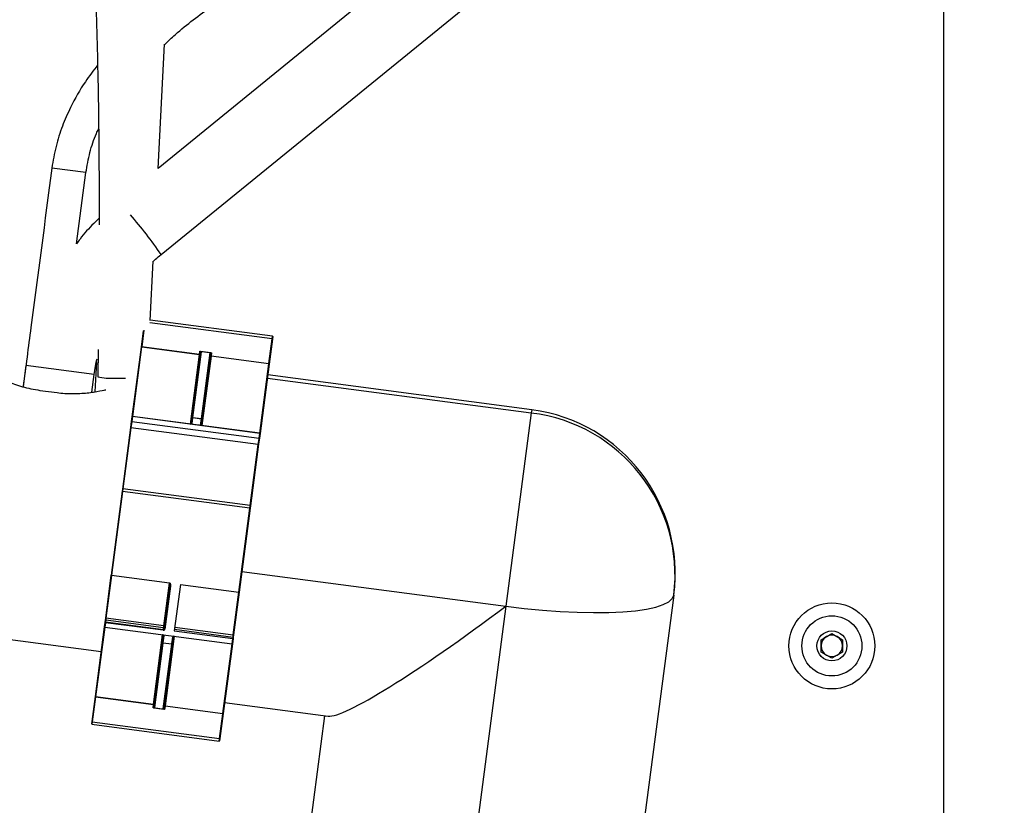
# Model space of a CAD drawing. Header units: inches. Extents: x 0.6 to 33.8, y 0 to 21.7.
# Tile 11 of 169: x 12.3 to 14.1, y 4.7 to 6.2. Entities that reach past the tile are written whole.
import ezdxf

# ---------------------------------------------------------------- set-up
doc = ezdxf.new("R2010")
doc.units = ezdxf.units.IN
doc.header["$MEASUREMENT"] = 0
doc.layers.add('FORMAT', color=7, linetype='Continuous')
doc.styles.add('SLDTEXTSTYLE3', font='TXT', dxfattribs={"width": 0.75})
doc.dimstyles.new('SLDDIMSTYLE0', dxfattribs={"dimtxt": 0.125, "dimasz": 0.13, "dimexe": 0, "dimexo": 0.0625, "dimgap": 0.03125, "dimtad": 0, "dimtih": 1, "dimtoh": 1, "dimdec": 1, "dimlfac": 4, "dimrnd": 1e-09, "dimzin": 12, "dimdsep": 46, "dimtxsty": 'SLDTEXTSTYLE3', "dimsah": 1, "dimcen": 0.09, "dimadec": 0, "dimazin": 3, "dimtfac": 1, "dimtdec": 1, "dimtofl": 0, "dimtmove": 0, "dimatfit": 3, "dimfxl": 0, "dimfrac": 2, "dimtolj": 1, "dimtzin": 12, "dimarcsym": 0})

# ---------------------------------------------------------------- blocks, each defined once
blk = doc.blocks.new('_D_3')
at = {"layer": 'FORMAT'}
for p, q in [((5.9903, 17.001), (3.3416, 17.001)), ((3.4666, 17.001), (3.4666, 10.7356)), ((3.2819, 10.7102), (3.2438, 10.7102)), ((3.2438, 10.7102), (3.2438, 10.5118)), ((3.6513, 10.7102), (3.6894, 10.7102)), ((3.6894, 10.7102), (3.6894, 10.5118)), ((3.2438, 10.5118), (3.2819, 10.5118)), ((3.6894, 10.5118), (3.6513, 10.5118)), ((3.4666, 4.0594), (3.4666, 10.3248)), ((13.003, 4.0594), (3.3416, 4.0594))]:
    blk.add_line(p, q, dxfattribs=at)
for points in [[(3.4666, 17.001), (3.4466, 16.871), (3.4866, 16.871)], [(3.4666, 4.0594), (3.4866, 4.1894), (3.4466, 4.1894)]]:
    blk.add_solid(points, dxfattribs=at)
at = {"layer": 'FORMAT', "char_height": 0.125, "attachment_point": 1, "style": 'SLDTEXTSTYLE3'}
for s, insert in [('1315', (3.2819, 10.6729)), ('51.8', (3.305, 10.4859))]:
    blk.add_mtext(s, dxfattribs=dict(at, insert=insert))

msp = doc.modelspace()

# ---------------------------------------------------------------- linework, layer by layer
at = {"color": 7, "linetype": 'Continuous'}
for p, q in [((13.9863, 4.626), (13.9863, 7.1403)), ((13.5023, 6.6669), (12.5584, 5.8994)), ((12.564, 5.7429), (13.5811, 6.57)), ((12.5584, 5.8993), (12.57, 6.1251)), ((12.4275, 5.8918), (12.3655, 5.9)), ((12.4105, 5.7626), (12.4275, 5.8918)), ((12.5442, 5.6229), (12.5497, 5.7306)), ((12.766, 5.5899), (12.5433, 5.6192)), ((12.7666, 5.5944), (12.5442, 5.6237)), ((12.5281, 5.5747), (12.532, 5.6044)), ((12.5326, 5.6054), (12.5287, 5.5753)), ((12.76, 5.5449), (12.766, 5.5899)), ((12.7664, 5.5894), (12.7605, 5.5441)), ((12.766, 5.5899), (12.7666, 5.5944)), ((12.767, 5.5938), (12.7664, 5.5894)), ((12.4498, 5.5706), (12.4492, 5.521)), ((12.5115, 5.4485), (12.5281, 5.5747)), ((12.5286, 5.5751), (12.512, 5.4489)), ((12.5287, 5.5753), (12.5286, 5.5751)), ((12.6338, 5.5613), (12.5286, 5.5751)), ((12.5287, 5.5753), (12.6338, 5.5615)), ((12.6199, 5.4462), (12.6356, 5.5654)), ((12.637, 5.5664), (12.6212, 5.4468)), ((12.6338, 5.5615), (12.6346, 5.5675)), ((12.6346, 5.5675), (12.6557, 5.5647)), ((12.6544, 5.5646), (12.6358, 5.5671)), ((12.4465, 5.5482), (12.4437, 5.4937)), ((12.6172, 5.4351), (12.6338, 5.5613)), ((12.6338, 5.5615), (12.6338, 5.5613)), ((12.6374, 5.4447), (12.6531, 5.5643)), ((12.6549, 5.5585), (12.6382, 5.4323)), ((12.6542, 5.5629), (12.6385, 5.4438)), ((12.6557, 5.5647), (12.6549, 5.5587)), ((12.6549, 5.5585), (12.6549, 5.5587)), ((12.6549, 5.5587), (12.76, 5.5449)), ((12.76, 5.5446), (12.6549, 5.5585)), ((12.3183, 5.5412), (12.3133, 5.5031)), ((12.4422, 5.5248), (12.3183, 5.5412)), ((12.7434, 5.4185), (12.76, 5.5446)), ((12.7605, 5.5441), (12.7438, 5.4179)), ((12.76, 5.5446), (12.76, 5.5449)), ((12.438, 5.4929), (12.4422, 5.5248)), ((12.7571, 5.5183), (13.2368, 5.4552)), ((13.2376, 5.4612), (12.7578, 5.5243)), ((12.3439, 5.4963), (12.3749, 5.4922)), ((13.2376, 5.4612), (13.2368, 5.4552)), ((12.5089, 5.4289), (12.5103, 5.4399)), ((12.5103, 5.4399), (12.5115, 5.4485)), ((12.512, 5.4486), (12.5108, 5.4399)), ((12.5108, 5.4393), (12.5108, 5.4399)), ((12.5108, 5.4399), (12.7422, 5.4095)), ((12.7434, 5.4185), (12.512, 5.4489)), ((12.512, 5.4486), (12.512, 5.4489)), ((12.7434, 5.4181), (12.512, 5.4486)), ((12.6184, 5.4351), (12.6198, 5.4453)), ((12.6212, 5.4464), (12.6198, 5.436)), ((12.6198, 5.4453), (12.6199, 5.4462)), ((12.6212, 5.4468), (12.6212, 5.4464)), ((12.6212, 5.4468), (12.6374, 5.4447)), ((12.6373, 5.4443), (12.6212, 5.4464)), ((12.6359, 5.4338), (12.6373, 5.4443)), ((12.6384, 5.4429), (12.637, 5.4326)), ((12.6373, 5.4443), (12.6374, 5.4447)), ((12.6385, 5.4438), (12.6384, 5.4429)), ((13.2368, 5.4552), (13.1906, 5.1044)), ((12.4942, 5.3171), (12.5089, 5.4289)), ((12.5093, 5.4285), (12.4947, 5.3175)), ((12.5108, 5.4393), (12.5093, 5.4285)), ((12.7407, 5.398), (12.5093, 5.4285)), ((12.7421, 5.4088), (12.5108, 5.4393)), ((12.7407, 5.398), (12.7421, 5.4088)), ((12.7427, 5.4093), (12.7413, 5.3983)), ((12.7421, 5.4088), (12.7422, 5.4095)), ((12.7422, 5.4095), (12.7434, 5.4181)), ((12.7438, 5.4179), (12.7427, 5.4093)), ((12.7434, 5.4181), (12.7434, 5.4185)), ((12.7261, 5.2871), (12.7407, 5.398)), ((12.7413, 5.3983), (12.7265, 5.2865)), ((12.4936, 5.313), (12.4942, 5.3171)), ((12.4947, 5.3175), (12.4941, 5.3129)), ((12.7261, 5.2871), (12.4947, 5.3175)), ((12.4736, 5.1607), (12.4936, 5.313)), ((12.4941, 5.3129), (12.4741, 5.1605)), ((12.7255, 5.2825), (12.4941, 5.3129)), ((12.7054, 5.1298), (12.7255, 5.2825)), ((12.726, 5.2824), (12.7059, 5.1299)), ((12.7255, 5.2825), (12.7261, 5.2871)), ((12.7265, 5.2865), (12.726, 5.2824)), ((12.4633, 5.083), (12.4735, 5.1604)), ((12.474, 5.16), (12.4638, 5.0826)), ((12.4736, 5.1607), (12.4735, 5.1604)), ((12.474, 5.16), (12.4741, 5.1605)), ((12.5791, 5.1462), (12.474, 5.16)), ((12.4741, 5.1605), (12.5792, 5.1467)), ((12.7109, 5.1675), (13.1906, 5.1044)), ((12.569, 5.0688), (12.5791, 5.1462)), ((12.5695, 5.0632), (12.5797, 5.141)), ((12.5809, 5.1407), (12.5707, 5.0627)), ((12.5791, 5.1462), (12.5792, 5.1467)), ((12.599, 5.1438), (12.5879, 5.0594)), ((12.599, 5.1438), (12.7054, 5.1298)), ((12.6952, 5.0522), (12.7054, 5.1298)), ((12.7059, 5.1299), (12.6957, 5.0524)), ((13.4959, 5.1246), (13.4159, 4.5174)), ((11.7422, 5.1159), (12.4553, 5.022)), ((13.1906, 5.1044), (13.1107, 4.4972)), ((12.4627, 5.0783), (12.4633, 5.083)), ((12.4638, 5.0826), (12.4633, 5.0788)), ((12.569, 5.0688), (12.4638, 5.0826)), ((12.4445, 4.9402), (12.4612, 5.0667)), ((12.4616, 5.0662), (12.445, 4.9397)), ((12.4612, 5.0667), (12.4622, 5.0746)), ((12.4616, 5.0662), (12.4617, 5.0665)), ((12.4616, 5.0662), (12.693, 5.0357)), ((12.4627, 5.0744), (12.4617, 5.0665)), ((12.4617, 5.0665), (12.6931, 5.0361)), ((12.4624, 5.0756), (12.4622, 5.0746)), ((12.4624, 5.0756), (12.4627, 5.0783)), ((12.4629, 5.076), (12.4627, 5.0744)), ((12.5679, 5.0606), (12.4627, 5.0744)), ((12.4633, 5.0788), (12.4629, 5.076)), ((12.4629, 5.076), (12.5681, 5.0621)), ((12.5684, 5.0649), (12.4633, 5.0788)), ((12.5681, 5.0621), (12.5684, 5.0649)), ((12.5684, 5.0649), (12.569, 5.0688)), ((12.5888, 5.0662), (12.6952, 5.0522)), ((12.5501, 4.9259), (12.5668, 5.0524)), ((12.5663, 5.0392), (12.568, 5.0517)), ((12.569, 5.0503), (12.5674, 5.0378)), ((12.5681, 5.0621), (12.5679, 5.0606)), ((12.5879, 5.0496), (12.5712, 4.9231)), ((12.5835, 5.0357), (12.5852, 5.0482)), ((12.5866, 5.0492), (12.5849, 5.0367)), ((12.5879, 5.0594), (12.6943, 5.0454)), ((12.5883, 5.0623), (12.6947, 5.0483)), ((12.6943, 5.0454), (12.6947, 5.0483)), ((12.6947, 5.0483), (12.6952, 5.0522)), ((12.6951, 5.0477), (12.6947, 5.0449)), ((12.6957, 5.0524), (12.6951, 5.0477)), ((13.7636, 5.0435), (13.7831, 5.0547)), ((13.7831, 5.0547), (13.8026, 5.0435)), ((12.5508, 4.9215), (12.5662, 5.0383)), ((12.5673, 5.0374), (12.5519, 4.9201)), ((12.5663, 5.0392), (12.5662, 5.0383)), ((12.5674, 5.0378), (12.5673, 5.0374)), ((12.5835, 5.0353), (12.5673, 5.0374)), ((12.5674, 5.0378), (12.5835, 5.0357)), ((12.568, 4.918), (12.5835, 5.0353)), ((12.5848, 5.0359), (12.5694, 4.919)), ((12.5835, 5.0357), (12.5835, 5.0353)), ((12.5848, 5.0359), (12.5849, 5.0367)), ((12.6764, 4.9093), (12.693, 5.0357)), ((12.6936, 5.0361), (12.6769, 4.9096)), ((12.693, 5.0357), (12.6931, 5.0361)), ((12.6931, 5.0361), (12.6943, 5.0454)), ((12.6947, 5.0449), (12.6936, 5.0361)), ((13.7636, 5.021), (13.7636, 5.0435)), ((13.8026, 5.0435), (13.8026, 5.021)), ((13.7831, 5.0097), (13.7636, 5.021)), ((13.8026, 5.021), (13.7831, 5.0097)), ((12.4386, 4.8949), (12.4445, 4.9402)), ((12.445, 4.9395), (12.439, 4.8945)), ((12.445, 4.9397), (12.5501, 4.9259)), ((12.445, 4.9395), (12.445, 4.9397)), ((12.5501, 4.9257), (12.445, 4.9395)), ((12.5493, 4.9197), (12.5501, 4.9257)), ((12.5501, 4.9257), (12.5501, 4.9259)), ((12.5712, 4.9229), (12.5704, 4.9169)), ((12.5712, 4.9231), (12.6764, 4.9093)), ((12.5712, 4.9229), (12.5712, 4.9231)), ((12.6763, 4.9091), (12.5712, 4.9229)), ((12.6795, 4.9295), (12.8678, 4.9047)), ((12.5704, 4.9169), (12.5493, 4.9197)), ((12.5506, 4.9198), (12.5692, 4.9173)), ((12.6704, 4.864), (12.6763, 4.9091)), ((12.6769, 4.9096), (12.671, 4.8643)), ((12.6763, 4.9091), (12.6764, 4.9093)), ((12.8211, 4.5957), (12.8618, 4.9055)), ((12.438, 4.8905), (12.4386, 4.8949)), ((12.439, 4.8945), (12.4384, 4.89)), ((12.4384, 4.89), (12.6698, 4.8595)), ((12.439, 4.8945), (12.6704, 4.864)), ((12.6698, 4.8595), (12.6704, 4.864)), ((12.671, 4.8643), (12.6704, 4.86))]:
    msp.add_line(p, q, dxfattribs=at)
at = {"color": 7, "linetype": 'Continuous', "flags": 128}
for points in [[(12.4791, 5.5183), (12.4898, 5.5182), (12.4995, 5.5184)], [(13.1906, 5.1044), (13.224, 5.1004), (13.257, 5.0972), (13.2893, 5.0948), (13.3204, 5.0933), (13.3501, 5.0926), (13.3778, 5.0929), (13.4032, 5.0941), (13.4261, 5.0961), (13.4461, 5.099), (13.463, 5.1027), (13.4766, 5.1072), (13.4867, 5.1124), (13.4931, 5.1182), (13.4959, 5.1246)]]:
    msp.add_lwpolyline(points, dxfattribs=at)
at = {"color": 7, "linetype": 'Continuous'}
for radius in [0.0781, 0.0546, 0.0273]:
    msp.add_circle((13.7831, 5.0322), radius, dxfattribs=at)
for centre, radius, start, end in [((11.9969, 5.3616), 0.6833, 33.914, 41.5587), ((12.766, 5.5894), 0.000462, 358.7435, 87.6111), ((12.7665, 5.5939), 0.0005, 352.5, 82.5), ((12.6358, 5.5662), 0.00091, 89.6144, 135.0607), ((12.6368, 5.5652), 0.00125, 82.3113, 172.3101), ((12.634, 5.5625), 0.00124, 262.261, 352.259), ((12.6341, 5.5626), 0.00115, 257.3889, 346.2565), ((12.6529, 5.5631), 0.00125, 352.6899, 82.6887), ((12.655, 5.5597), 0.00124, 172.741, 262.739), ((12.6549, 5.5599), 0.00115, 178.7435, 267.6111), ((12.6542, 5.5637), 0.00091, 29.9393, 75.3856), ((12.4734, 5.6238), 0.1056, 256.7517, 273.1172), ((13.1984, 5.1637), 0.3, 352.5, 82.5), ((12.5106, 5.4393), 0.000607, 71.3637, 121.581), ((12.5108, 5.4398), 0.000496, 172.9419, 262.9352), ((12.512, 5.4484), 0.0005, 82.5, 172.5), ((12.5118, 5.448), 0.000589, 71.0844, 123.1628), ((12.621, 5.4452), 0.00124, 82.0819, 172.0758), ((12.6209, 5.4458), 0.0011, 72.5712, 156.5073), ((12.6371, 5.443), 0.00124, 352.9242, 82.9181), ((12.6374, 5.4436), 0.0011, 8.4927, 92.4288), ((13.201, 5.1603), 0.297, 353.0879, 83.076), ((12.6196, 5.4347), 0.00124, 82.1168, 165.2216), ((12.6358, 5.4326), 0.00124, 359.7784, 82.8832), ((12.7422, 5.4093), 0.000496, 262.0648, 352.0581), ((12.7423, 5.4088), 0.000607, 43.419, 93.6363), ((12.7433, 5.418), 0.0005, 352.5, 82.5), ((12.7434, 5.4175), 0.000589, 41.8372, 93.9156), ((12.4947, 5.317), 0.0005, 82.5, 172.5), ((12.4938, 5.3112), 0.00178, 78.4982, 94.6688), ((12.7254, 5.2807), 0.00178, 70.3312, 86.5018), ((12.726, 5.2866), 0.0005, 352.5, 82.5), ((12.474, 5.1605), 0.000442, 192.8562, 273.7166), ((12.4741, 5.1615), 0.000944, 238.9335, 269.9543), ((12.5809, 5.1429), 0.00225, 237.6991, 270.2984), ((12.4638, 5.0831), 0.000442, 192.8562, 273.7166), ((12.4617, 5.0667), 0.0005, 172.5, 262.5), ((12.4616, 5.0671), 0.000572, 220.3094, 274.1644), ((12.4627, 5.075), 0.000587, 221.7174, 273.9358), ((12.4629, 5.0755), 0.000499, 82.391, 172.3906), ((12.4632, 5.0783), 0.000499, 82.391, 172.3906), ((12.5686, 5.0662), 0.00125, 262.391, 352.3906), ((12.569, 5.0677), 0.0011, 12.8562, 93.7166), ((12.5692, 5.0515), 0.00124, 173.1399, 263.1259), ((12.5706, 5.0642), 0.00148, 222.1576, 273.8607), ((12.5853, 5.0494), 0.00124, 261.8741, 351.8601), ((12.6946, 5.0478), 0.000499, 352.6094, 82.609), ((12.6953, 5.0526), 0.000442, 251.2834, 332.1438), ((13.7831, 5.0322), 0.0195, 120, 180), ((13.7831, 5.0322), 0.0195, 60, 120), ((13.7831, 5.0322), 0.0195, 0, 60), ((12.5673, 5.0385), 0.0011, 188.0666, 272.278), ((12.5675, 5.039), 0.00124, 173.1399, 263.1259), ((12.5837, 5.0369), 0.00124, 261.8741, 351.8601), ((12.5838, 5.0363), 0.0011, 252.722, 336.9334), ((12.6931, 5.0362), 0.0005, 262.5, 352.5), ((12.6932, 5.0366), 0.000572, 250.8356, 304.6906), ((13.7831, 5.0322), 0.0195, 180, 240), ((13.7831, 5.0322), 0.0195, 300, 0), ((13.7831, 5.0322), 0.0195, 240, 300), ((12.55, 4.9247), 0.00124, 352.741, 82.739), ((12.5501, 4.9245), 0.00115, 358.7435, 87.6111), ((12.5521, 4.9213), 0.00125, 172.6899, 262.6887), ((12.571, 4.9219), 0.00124, 82.261, 172.259), ((12.5709, 4.9218), 0.00115, 77.3889, 166.2565), ((12.5508, 4.9206), 0.00091, 209.9393, 255.3856), ((12.5682, 4.9192), 0.00125, 262.3113, 352.3101), ((12.5692, 4.9182), 0.00091, 269.6144, 315.0607), ((12.4385, 4.8905), 0.0005, 172.5, 262.5), ((12.439, 4.8949), 0.000462, 178.7435, 267.6111), ((12.6699, 4.86), 0.0005, 262.5, 352.5), ((12.6705, 4.8645), 0.000462, 257.3889, 346.2565)]:
    msp.add_arc(centre, radius, start, end, dxfattribs=at)
for centre, major_axis, ratio, start_param, end_param in [((12.6347, 5.5685), (-0.0009, 0.00186), 0.298712, 1.996706, 2.50659), ((12.6347, 5.5685), (0.00235, -0.00116), 0.373328, 4.838115, 5.347999), ((12.6558, 5.5657), (0.00257, 0.00051), 0.373328, 4.076779, 4.586663), ((12.6558, 5.5657), (0.00135, 0.00157), 0.298712, 3.776595, 4.286479), ((12.6173, 5.4363), (0.00248, -0.00033), 0.502498, 4.956144, 6.283185), ((12.6384, 5.4335), (0.00248, -0.00033), 0.502498, 3.141593, 4.468634), ((13.1984, 5.1637), (0.3349, 0.257), 0.100783, 3.242037, 4.611945), ((12.5667, 5.0518), (0.00124, -0.00016), 0.426048, 0, 1.570796), ((12.5666, 5.0506), (0.00248, -0.00033), 0.711121, 0, 1.36138), ((12.5876, 5.0478), (0.00248, -0.00033), 0.711121, 1.780213, 3.141593), ((12.5878, 5.0491), (0.00124, -0.00016), 0.426048, 1.570796, 3.141593), ((12.5492, 4.9187), (0.00135, 0.00157), 0.298712, 0.635003, 1.144887), ((12.5492, 4.9187), (0.00257, 0.00051), 0.373328, 0.935187, 1.445071), ((12.5703, 4.9159), (0.00235, -0.00116), 0.373328, 1.696522, 2.206406), ((12.5703, 4.9159), (-0.0009, 0.00186), 0.298712, 5.138299, 5.648183)]:
    msp.add_ellipse(centre, major_axis=major_axis, ratio=ratio, start_param=start_param, end_param=end_param, dxfattribs=at)
for points, knots in [([(12.5699, 6.1237), (12.5765, 6.1301), (12.6034, 6.1558), (12.6573, 6.195), (12.7306, 6.2444), (12.8105, 6.2925), (12.9043, 6.3457), (13.0106, 6.4043), (13.1253, 6.47), (13.231, 6.5389), (13.3255, 6.6105), (13.4089, 6.6839), (13.4836, 6.761), (13.5492, 6.8408), (13.6105, 6.9289), (13.6665, 7.026), (13.7166, 7.1325), (13.7587, 7.241), (13.8005, 7.3696), (13.8405, 7.5195), (13.8764, 7.6927), (13.9048, 7.8719), (13.9265, 8.058), (13.9422, 8.2505), (13.9532, 8.4612), (13.9589, 8.6882), (13.9594, 8.9265), (13.956, 9.1583), (13.9503, 9.3691), (13.9438, 9.5593), (13.9373, 9.732), (13.9305, 9.9019), (13.9238, 10.0722), (13.9175, 10.2438), (13.9116, 10.4282), (13.9069, 10.6267), (13.9048, 10.8397), (13.9067, 11.0548), (13.9148, 11.2797), (13.9316, 11.5126), (13.9632, 11.7523), (14.006, 11.9889), (14.0439, 12.1853), (14.0699, 12.3434), (14.0857, 12.463), (14.0955, 12.5845), (14.0968, 12.6942), (14.0906, 12.7919), (14.0794, 12.8776), (14.0637, 12.9527), (14.0459, 13.0172), (14.0281, 13.0711), (14.0069, 13.1256), (13.9823, 13.181), (13.9632, 13.2174), (13.9534, 13.236)], [0, 0, 0, 0, 0.0035601, 0.0144522, 0.025813, 0.037913, 0.050597, 0.0677535, 0.0850452, 0.1019089, 0.1166873, 0.1310238, 0.1449769, 0.1583146, 0.1711329, 0.1866476, 0.2018262, 0.2168509, 0.2318529, 0.2543706, 0.2770977, 0.3005467, 0.3247955, 0.349809, 0.3755373, 0.4066898, 0.4379395, 0.4679963, 0.4966685, 0.5198068, 0.5418444, 0.5637467, 0.5858167, 0.607991, 0.6303672, 0.6574285, 0.6850834, 0.7130202, 0.7409251, 0.7723958, 0.8036304, 0.8346973, 0.865726, 0.8812591, 0.8968559, 0.9125706, 0.9285236, 0.9393927, 0.9505324, 0.9620371, 0.969162, 0.9764859, 0.984042, 0.9918667, 1, 1, 1, 1]), ([(11.0331, 9.2999), (11.0492, 9.275), (11.0932, 9.2071), (11.1975, 9.0504), (11.3467, 8.8304), (11.5297, 8.565), (11.6846, 8.3397), (11.8102, 8.1537), (11.9062, 8.0085), (11.9988, 7.8634), (12.0804, 7.728), (12.1491, 7.6032), (12.2034, 7.4883), (12.2477, 7.3721), (12.2789, 7.2666), (12.3045, 7.175), (12.3248, 7.1003), (12.3425, 7.031), (12.3567, 6.9713), (12.3679, 6.9201), (12.3773, 6.8745), (12.3864, 6.8262), (12.3949, 6.7767), (12.4029, 6.7249), (12.4103, 6.6714), (12.4176, 6.6112), (12.4247, 6.5433), (12.4313, 6.4664), (12.4366, 6.3903), (12.4407, 6.316), (12.444, 6.2447), (12.4467, 6.1665), (12.4489, 6.0808), (12.4505, 5.9874), (12.4513, 5.8917), (12.4513, 5.8273), (12.4513, 5.7966)], [0, 0, 0, 0, 0.022821, 0.062187, 0.144725, 0.227194, 0.310088, 0.354951, 0.399824, 0.443964, 0.487466, 0.521564, 0.553801, 0.585661, 0.618194, 0.639917, 0.660576, 0.679357, 0.696552, 0.709075, 0.720797, 0.733254, 0.747762, 0.760268, 0.774243, 0.789883, 0.807436, 0.827209, 0.84958, 0.866297, 0.884554, 0.904529, 0.926425, 0.950465, 0.976401, 1, 1, 1, 1]), ([(12.4486, 6.0868), (12.441, 6.077), (12.4224, 6.0529), (12.4012, 6.0155), (12.3839, 5.9759), (12.372, 5.9391), (12.3677, 5.9132), (12.3655, 5.9)], [0, 0, 0, 0, 0.180316, 0.440666, 0.620336, 0.806198, 1, 1, 1, 1]), ([(12.4275, 5.8918), (12.4296, 5.904), (12.4339, 5.9282), (12.4424, 5.9546), (12.4491, 5.9683), (12.4505, 5.971)], [0, 0, 0, 0, 0.448553, 0.889819, 1, 1, 1, 1]), ([(12.3655, 5.9), (12.3528, 5.8035), (12.3354, 5.6712), (12.318, 5.5389), (12.3133, 5.5031)], [0, 0, 0, 0, 0.72947, 1, 1, 1, 1]), ([(12.4513, 5.809), (12.4481, 5.8059), (12.4357, 5.794), (12.422, 5.7785), (12.4125, 5.7655), (12.4105, 5.7626)], [0, 0, 0, 0, 0.2181711, 0.8309488, 1, 1, 1, 1]), ([(12.5497, 5.7302), (12.551, 5.7316), (12.5555, 5.7361), (12.5605, 5.7401), (12.564, 5.7429)], [0, 0, 0, 0, 0.296728, 1, 1, 1, 1]), ([(12.5281, 5.5747), (12.5281, 5.5747), (12.5281, 5.5748), (12.5281, 5.575), (12.5282, 5.5751), (12.5283, 5.5752), (12.5284, 5.5753), (12.5285, 5.5753), (12.5286, 5.5753), (12.5287, 5.5753), (12.5287, 5.5753)], [0, 0, 0, 0, 0.0154724, 0.2620738, 0.497812, 0.6000444, 0.7969906, 0.8248399, 0.981972, 1, 1, 1, 1]), ([(12.5286, 5.5751), (12.5286, 5.5751), (12.5286, 5.5751), (12.5285, 5.5751), (12.5284, 5.5751), (12.5283, 5.5751), (12.5282, 5.575), (12.5281, 5.5749), (12.5281, 5.5748), (12.5281, 5.5747), (12.5281, 5.5747)], [0, 0, 0, 0, 0.018036, 0.175388, 0.203075, 0.400005, 0.502208, 0.737887, 0.984521, 1, 1, 1, 1]), ([(12.6356, 5.5654), (12.6356, 5.5655), (12.6356, 5.5658), (12.6356, 5.5663), (12.6352, 5.5667), (12.6351, 5.5668)], [0, 0, 0, 0, 0.243206, 0.751803, 1, 1, 1, 1]), ([(12.6358, 5.5671), (12.636, 5.567), (12.6367, 5.5668), (12.637, 5.5666), (12.637, 5.5665), (12.637, 5.5664)], [0, 0, 0, 0, 0.265468, 0.765725, 1, 1, 1, 1]), ([(12.4422, 5.5248), (12.4429, 5.53), (12.4442, 5.5396), (12.4466, 5.5491), (12.4476, 5.5534)], [0, 0, 0, 0, 0.537655, 1, 1, 1, 1]), ([(12.6531, 5.5643), (12.6532, 5.5644), (12.6533, 5.5646), (12.6542, 5.5646), (12.6544, 5.5646)], [0, 0, 0, 0, 0.6903901, 1, 1, 1, 1]), ([(12.655, 5.5642), (12.6548, 5.5641), (12.6543, 5.5637), (12.6542, 5.5632), (12.6542, 5.5629)], [0, 0, 0, 0, 0.291416, 1, 1, 1, 1]), ([(12.76, 5.5449), (12.76, 5.5449), (12.7601, 5.5449), (12.7602, 5.5448), (12.7603, 5.5448), (12.7603, 5.5447), (12.7604, 5.5446), (12.7605, 5.5444), (12.7605, 5.5442), (12.7605, 5.5441), (12.7605, 5.5441)], [0, 0, 0, 0, 0.018028, 0.17516, 0.203009, 0.399956, 0.502188, 0.737926, 0.984528, 1, 1, 1, 1]), ([(12.7605, 5.5441), (12.7605, 5.5441), (12.7605, 5.5442), (12.7604, 5.5443), (12.7604, 5.5444), (12.7603, 5.5445), (12.7602, 5.5446), (12.7601, 5.5446), (12.7601, 5.5446), (12.76, 5.5446), (12.76, 5.5446)], [0, 0, 0, 0, 0.015479, 0.262113, 0.497792, 0.599995, 0.796925, 0.824612, 0.981964, 1, 1, 1, 1]), ([(12.2535, 5.5277), (12.2535, 5.5277), (12.2538, 5.5275), (12.259, 5.5246), (12.274, 5.5169), (12.297, 5.5072), (12.322, 5.4997), (12.3383, 5.4972), (12.3439, 5.4963)], [0, 0, 0, 0, 0.050483, 0.249327, 0.451271, 0.666184, 0.886678, 1, 1, 1, 1]), ([(12.3749, 5.4922), (12.3796, 5.4917), (12.3938, 5.4901), (12.4177, 5.4903), (12.4425, 5.4931), (12.459, 5.4964), (12.4626, 5.4973), (12.4634, 5.4975)], [0, 0, 0, 0, 0.121042, 0.371523, 0.632147, 0.911359, 1, 1, 1, 1]), ([(12.5089, 5.4289), (12.5089, 5.4289), (12.5089, 5.4288), (12.5089, 5.4287), (12.509, 5.4286), (12.5091, 5.4285), (12.5092, 5.4285), (12.5093, 5.4285), (12.5093, 5.4285)], [0, 0, 0, 0, 0.013018, 0.431696, 0.678963, 0.825893, 0.912733, 1, 1, 1, 1]), ([(12.7407, 5.398), (12.7407, 5.398), (12.7408, 5.398), (12.7409, 5.398), (12.741, 5.398), (12.7412, 5.3981), (12.7412, 5.3982), (12.7413, 5.3983), (12.7413, 5.3983)], [0, 0, 0, 0, 0.0872675, 0.174107, 0.3210366, 0.5683041, 0.9869816, 1, 1, 1, 1]), ([(12.5791, 5.1462), (12.5792, 5.1462), (12.5793, 5.1461), (12.5794, 5.146), (12.5796, 5.1458), (12.5798, 5.1451), (12.5799, 5.1439), (12.5799, 5.1425), (12.5798, 5.1415), (12.5797, 5.141)], [0, 0, 0, 0, 0.021689, 0.036701, 0.091695, 0.198978, 0.44059, 0.754152, 1, 1, 1, 1]), ([(12.5792, 5.1467), (12.5793, 5.1467), (12.5796, 5.1466), (12.5801, 5.1462), (12.5806, 5.1454), (12.5811, 5.1435), (12.5811, 5.1418), (12.5809, 5.1407), (12.5809, 5.1407)], [0, 0, 0, 0, 0.05912, 0.132473, 0.250796, 0.4865, 0.989704, 1, 1, 1, 1]), ([(12.7059, 5.1299), (12.7059, 5.1299), (12.7059, 5.1299), (12.7059, 5.1299), (12.7058, 5.1298), (12.7057, 5.1298), (12.7056, 5.1298), (12.7055, 5.1298), (12.7054, 5.1298)], [0, 0, 0, 0, 0.026821, 0.158952, 0.374149, 0.584286, 0.792102, 1, 1, 1, 1]), ([(12.5679, 5.0606), (12.568, 5.0606), (12.5685, 5.0605), (12.5692, 5.0607), (12.5699, 5.0612), (12.5705, 5.0619), (12.5706, 5.0624), (12.5707, 5.0627)], [0, 0, 0, 0, 0.130396, 0.344464, 0.561871, 0.780922, 1, 1, 1, 1]), ([(12.5695, 5.0632), (12.5694, 5.063), (12.5694, 5.0628), (12.5691, 5.0624), (12.5688, 5.0622), (12.5684, 5.0621), (12.5682, 5.0621), (12.5681, 5.0621)], [0, 0, 0, 0, 0.22325, 0.444707, 0.661566, 0.872338, 1, 1, 1, 1]), ([(12.6947, 5.0449), (12.6947, 5.0449), (12.6947, 5.045), (12.6947, 5.0451), (12.6946, 5.0452), (12.6945, 5.0453), (12.6944, 5.0454), (12.6943, 5.0454), (12.6943, 5.0454)], [0, 0, 0, 0, 0.01397, 0.285414, 0.566139, 0.751535, 0.875388, 1, 1, 1, 1]), ([(12.4445, 4.9402), (12.4445, 4.9402), (12.4445, 4.9402), (12.4445, 4.9401), (12.4446, 4.94), (12.4447, 4.9399), (12.4448, 4.9398), (12.4449, 4.9398), (12.4449, 4.9397), (12.445, 4.9397), (12.445, 4.9397)], [0, 0, 0, 0, 0.015479, 0.262113, 0.497792, 0.599995, 0.796925, 0.824612, 0.981964, 1, 1, 1, 1]), ([(12.445, 4.9395), (12.445, 4.9395), (12.4449, 4.9395), (12.4448, 4.9395), (12.4447, 4.9396), (12.4447, 4.9397), (12.4446, 4.9398), (12.4445, 4.94), (12.4445, 4.9402), (12.4445, 4.9402), (12.4445, 4.9402)], [0, 0, 0, 0, 0.018028, 0.1751601, 0.2030094, 0.3999556, 0.502188, 0.7379262, 0.9845276, 1, 1, 1, 1]), ([(12.55, 4.9202), (12.5502, 4.9203), (12.5507, 4.9207), (12.5508, 4.9211), (12.5508, 4.9215)], [0, 0, 0, 0, 0.2914159, 1, 1, 1, 1]), ([(12.5519, 4.9201), (12.5518, 4.92), (12.5517, 4.9198), (12.5508, 4.9198), (12.5506, 4.9198)], [0, 0, 0, 0, 0.6903901, 1, 1, 1, 1]), ([(12.5692, 4.9173), (12.569, 4.9174), (12.5683, 4.9176), (12.568, 4.9178), (12.568, 4.9179), (12.568, 4.918)], [0, 0, 0, 0, 0.265468, 0.765725, 1, 1, 1, 1]), ([(12.5694, 4.919), (12.5694, 4.9189), (12.5694, 4.9186), (12.5694, 4.9181), (12.5698, 4.9177), (12.5699, 4.9176)], [0, 0, 0, 0, 0.243206, 0.751803, 1, 1, 1, 1]), ([(12.6769, 4.9096), (12.6769, 4.9096), (12.6769, 4.9096), (12.6769, 4.9094), (12.6768, 4.9093), (12.6767, 4.9091), (12.6766, 4.9091), (12.6765, 4.9091), (12.6764, 4.909), (12.6763, 4.9091), (12.6763, 4.9091)], [0, 0, 0, 0, 0.015472, 0.262074, 0.497812, 0.600044, 0.796991, 0.82484, 0.981972, 1, 1, 1, 1]), ([(12.6764, 4.9093), (12.6764, 4.9093), (12.6764, 4.9093), (12.6765, 4.9093), (12.6766, 4.9093), (12.6767, 4.9093), (12.6768, 4.9094), (12.6769, 4.9095), (12.6769, 4.9096), (12.6769, 4.9096), (12.6769, 4.9096)], [0, 0, 0, 0, 0.018036, 0.175388, 0.203075, 0.400005, 0.502208, 0.737887, 0.984521, 1, 1, 1, 1])]:
    msp.add_open_spline(points, degree=3, knots=knots, dxfattribs=at)

# ---------------------------------------------------------------- dimensions: what is measured, and where the dimension line sits
at = {"layer": 'FORMAT'}
dim = msp.add_linear_dim(base=(3.4666, 4.0594), p1=(6.0403, 17.001), p2=(13.053, 4.0594), angle=90, dimstyle='SLDDIMSTYLE0', dxfattribs=at)
dim.commit()
dim.dimension.update_dxf_attribs({"geometry": '_D_3', "text_midpoint": (3.4666, 10.5302), "dimtype": 160})

doc.saveas('drawing.dxf')
